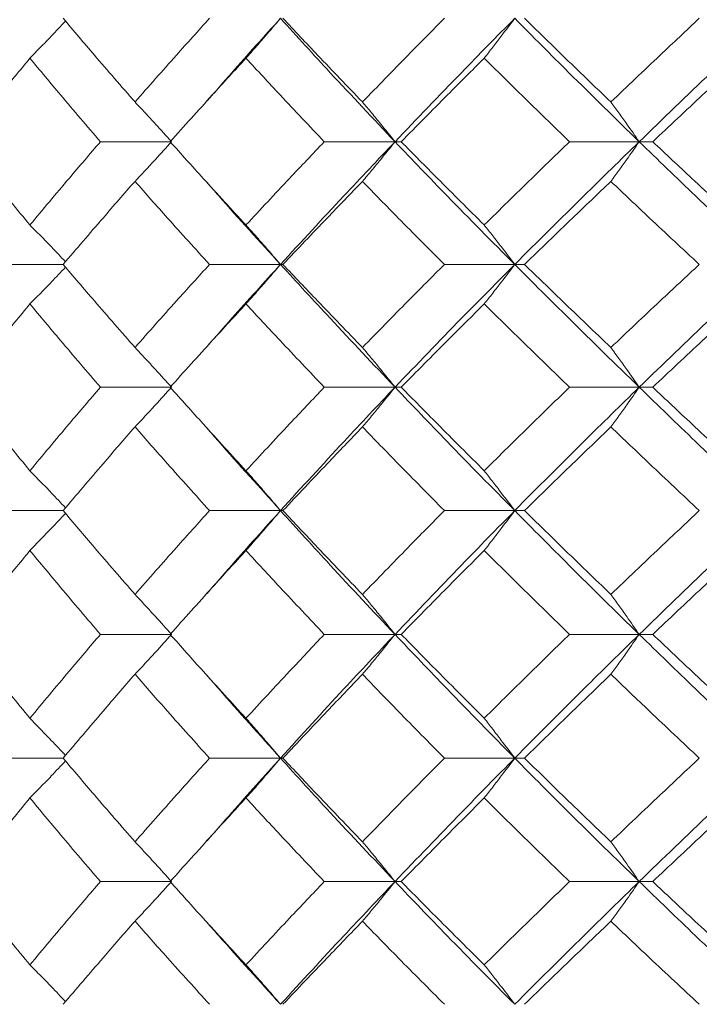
# Model space of a CAD drawing. Header units: inches. Extents: x -4.1 to 22.8, y -8.3 to 17.7.
# Tile 27 of 130: x -2.112 to -1.776, y 1.439 to 1.925. Entities that reach past the tile are written whole.
import ezdxf

# ---------------------------------------------------------------- set-up
doc = ezdxf.new("R2010")
doc.units = ezdxf.units.IN
doc.header["$MEASUREMENT"] = 0

msp = doc.modelspace()

# ---------------------------------------------------------------- linework, layer by layer
at = {"color": 7, "linetype": 'Continuous', "lineweight": 15}
for p, q in [((-2.01997, 1.88501), (-2.01999, 1.88501)), ((-2.03719, 1.86521), (-2.07224, 1.86521)), ((-1.92676, 1.86521), (-1.96169, 1.86521)), ((-1.92676, 1.86521), (-1.92372, 1.86521)), ((-1.80617, 1.86521), (-1.84059, 1.86521)), ((-1.80617, 1.86521), (-1.79949, 1.86521)), ((-2.09066, 1.80459), (-2.12318, 1.80459)), ((-1.98332, 1.80459), (-2.01836, 1.80459)), ((-1.98332, 1.80459), (-1.98211, 1.80459)), ((-1.86766, 1.80459), (-1.90238, 1.80459)), ((-1.86766, 1.80459), (-1.86279, 1.80459)), ((-2.01997, 1.76373), (-2.02, 1.76373)), ((-2.03719, 1.74397), (-2.07224, 1.74397)), ((-1.92676, 1.74397), (-1.96169, 1.74397)), ((-1.92676, 1.74397), (-1.92372, 1.74397)), ((-1.80617, 1.74397), (-1.84059, 1.74397)), ((-1.80617, 1.74397), (-1.79949, 1.74397)), ((-2.09066, 1.68301), (-2.12318, 1.68301)), ((-1.98332, 1.68301), (-2.01836, 1.68301)), ((-1.98332, 1.68301), (-1.98211, 1.68301)), ((-1.86766, 1.68301), (-1.90238, 1.68301)), ((-1.86766, 1.68301), (-1.86279, 1.68301)), ((-2.01997, 1.64178), (-2.02, 1.64178)), ((-2.03719, 1.62189), (-2.07224, 1.62189)), ((-1.92676, 1.62189), (-1.96169, 1.62189)), ((-1.92676, 1.62189), (-1.92372, 1.62189)), ((-1.80617, 1.62189), (-1.84059, 1.62189)), ((-1.80617, 1.62189), (-1.79949, 1.62189)), ((-2.09066, 1.56076), (-2.12318, 1.56076)), ((-1.98332, 1.56076), (-2.01836, 1.56076)), ((-1.98332, 1.56076), (-1.98211, 1.56076)), ((-1.86766, 1.56076), (-1.90238, 1.56076)), ((-1.86766, 1.56076), (-1.86279, 1.56076)), ((-2.01997, 1.51961), (-2.01999, 1.51961)), ((-2.03719, 1.49981), (-2.07224, 1.49981)), ((-1.92676, 1.49981), (-1.96169, 1.49981)), ((-1.92676, 1.49981), (-1.92372, 1.49981)), ((-1.80617, 1.49981), (-1.84059, 1.49981)), ((-1.80617, 1.49981), (-1.79949, 1.49981))]:
    msp.add_line(p, q, dxfattribs=at)
for points, knots in [([(-2.05518, 1.88484), (-2.06189, 1.89255), (-2.07389, 1.90631), (-2.08554, 1.9201), (-2.09066, 1.92616)], [0, 0, 0, 0, 0.55973, 1, 1, 1, 1]), ([(-2.05518, 1.88484), (-2.04839, 1.89255), (-2.03627, 1.90631), (-2.02384, 1.9201), (-2.01836, 1.92616)], [0, 0, 0, 0, 0.5597302, 1, 1, 1, 1]), ([(-2.01956, 1.88536), (-2.01552, 1.89001), (-2.00369, 1.90359), (-1.99141, 1.9172), (-1.98332, 1.92616)], [0, 0, 0, 0, 0.341821, 1, 1, 1, 1]), ([(-2.00038, 1.90648), (-1.99878, 1.90828), (-1.99558, 1.91189), (-1.98989, 1.91844), (-1.98582, 1.92323), (-1.98332, 1.92616)], [0, 0, 0, 0, 0.278869, 0.55774, 1, 1, 1, 1]), ([(-1.92676, 1.86521), (-1.93749, 1.87657), (-1.95667, 1.89687), (-1.97518, 1.91721), (-1.98332, 1.92616)], [0, 0, 0, 0, 0.5595502, 1, 1, 1, 1]), ([(-1.94284, 1.88484), (-1.95025, 1.89255), (-1.96349, 1.90631), (-1.97642, 1.9201), (-1.98211, 1.92616)], [0, 0, 0, 0, 0.55973, 1, 1, 1, 1]), ([(-1.94284, 1.88484), (-1.93536, 1.89255), (-1.92201, 1.90631), (-1.90838, 1.9201), (-1.90238, 1.92616)], [0, 0, 0, 0, 0.55973, 1, 1, 1, 1]), ([(-1.92676, 1.86521), (-1.9159, 1.87657), (-1.89648, 1.89687), (-1.87647, 1.91721), (-1.86766, 1.92616)], [0, 0, 0, 0, 0.55955, 1, 1, 1, 1]), ([(-1.88271, 1.90648), (-1.8813, 1.90828), (-1.87848, 1.91189), (-1.87345, 1.91844), (-1.86986, 1.92323), (-1.86766, 1.92616)], [0, 0, 0, 0, 0.278869, 0.55774, 1, 1, 1, 1]), ([(-1.80617, 1.86521), (-1.8178, 1.87657), (-1.83858, 1.89687), (-1.85877, 1.91721), (-1.86766, 1.92616)], [0, 0, 0, 0, 0.55955, 1, 1, 1, 1]), ([(-1.82016, 1.88484), (-1.82819, 1.89255), (-1.84253, 1.90631), (-1.8566, 1.9201), (-1.86279, 1.92616)], [0, 0, 0, 0, 0.55973, 1, 1, 1, 1]), ([(-1.82016, 1.88484), (-1.81207, 1.89255), (-1.79763, 1.90631), (-1.78295, 1.9201), (-1.77649, 1.92616)], [0, 0, 0, 0, 0.559729, 1, 1, 1, 1]), ([(-1.80617, 1.86521), (-1.79442, 1.87657), (-1.77343, 1.89687), (-1.75194, 1.91721), (-1.74247, 1.92616)], [0, 0, 0, 0, 0.55955, 1, 1, 1, 1]), ([(-2.10708, 1.90648), (-2.10531, 1.90828), (-2.10177, 1.91189), (-2.0959, 1.91798), (-2.09183, 1.92231), (-2.0895, 1.92479)], [0, 0, 0, 0, 0.29954, 0.59908, 1, 1, 1, 1]), ([(-2.14052, 1.86521), (-2.13438, 1.8729), (-2.12339, 1.88665), (-2.11207, 1.90041), (-2.10708, 1.90648)], [0, 0, 0, 0, 0.5596644, 1, 1, 1, 1]), ([(-2.07224, 1.86521), (-2.07884, 1.8729), (-2.09062, 1.88665), (-2.10205, 1.90041), (-2.10708, 1.90648)], [0, 0, 0, 0, 0.559664, 1, 1, 1, 1]), ([(-2.03781, 1.86521), (-2.03091, 1.8729), (-2.01858, 1.88665), (-2.00595, 1.90041), (-2.00038, 1.90648)], [0, 0, 0, 0, 0.5596643, 1, 1, 1, 1]), ([(-1.96169, 1.86521), (-1.96899, 1.8729), (-1.98204, 1.88665), (-1.99477, 1.90041), (-2.00038, 1.90648)], [0, 0, 0, 0, 0.5596646, 1, 1, 1, 1]), ([(-1.92372, 1.86521), (-1.91614, 1.8729), (-1.9026, 1.88665), (-1.88879, 1.90041), (-1.88271, 1.90648)], [0, 0, 0, 0, 0.559664, 1, 1, 1, 1]), ([(-1.84059, 1.86521), (-1.84852, 1.8729), (-1.8627, 1.88665), (-1.87659, 1.90041), (-1.88271, 1.90648)], [0, 0, 0, 0, 0.559664, 1, 1, 1, 1]), ([(-1.79949, 1.86521), (-1.79132, 1.8729), (-1.77672, 1.88665), (-1.76188, 1.90041), (-1.75535, 1.90648)], [0, 0, 0, 0, 0.559664, 1, 1, 1, 1]), ([(-2.05518, 1.88484), (-2.05349, 1.88304), (-2.05012, 1.87943), (-2.04411, 1.8729), (-2.03982, 1.86813), (-2.03719, 1.86521)], [0, 0, 0, 0, 0.279166, 0.558336, 1, 1, 1, 1]), ([(-1.94284, 1.88484), (-1.94133, 1.88304), (-1.93832, 1.87943), (-1.93295, 1.8729), (-1.92911, 1.86813), (-1.92676, 1.86521)], [0, 0, 0, 0, 0.279167, 0.558337, 1, 1, 1, 1]), ([(-1.82016, 1.88484), (-1.81885, 1.88304), (-1.81622, 1.87943), (-1.81155, 1.8729), (-1.80821, 1.86813), (-1.80617, 1.86521)], [0, 0, 0, 0, 0.279166, 0.558334, 1, 1, 1, 1]), ([(-2.10708, 1.82409), (-2.11342, 1.83175), (-2.12474, 1.84545), (-2.1357, 1.85916), (-2.14052, 1.86521)], [0, 0, 0, 0, 0.5595274, 1, 1, 1, 1]), ([(-2.10708, 1.82409), (-2.10067, 1.83175), (-2.08921, 1.84545), (-2.07743, 1.85916), (-2.07224, 1.86521)], [0, 0, 0, 0, 0.559527, 1, 1, 1, 1]), ([(-2.05518, 1.84561), (-2.05349, 1.84741), (-2.05011, 1.85101), (-2.0441, 1.85752), (-2.03981, 1.86229), (-2.03719, 1.86521)], [0, 0, 0, 0, 0.279355, 0.558712, 1, 1, 1, 1]), ([(-2.00038, 1.82409), (-2.00745, 1.83175), (-2.02009, 1.84545), (-2.03239, 1.85916), (-2.03781, 1.86521)], [0, 0, 0, 0, 0.559528, 1, 1, 1, 1]), ([(-2.00038, 1.82409), (-1.99324, 1.83175), (-1.98049, 1.84545), (-1.96744, 1.85916), (-1.96169, 1.86521)], [0, 0, 0, 0, 0.5595273, 1, 1, 1, 1]), ([(-1.98332, 1.80459), (-1.97295, 1.81587), (-1.95439, 1.83605), (-1.93521, 1.85629), (-1.92676, 1.86521)], [0, 0, 0, 0, 0.559248, 1, 1, 1, 1]), ([(-1.94284, 1.84561), (-1.94133, 1.84741), (-1.93831, 1.85101), (-1.93294, 1.85752), (-1.92911, 1.86229), (-1.92676, 1.86521)], [0, 0, 0, 0, 0.279355, 0.558712, 1, 1, 1, 1]), ([(-1.86766, 1.80459), (-1.87885, 1.81587), (-1.89887, 1.83605), (-1.91823, 1.85629), (-1.92676, 1.86521)], [0, 0, 0, 0, 0.559248, 1, 1, 1, 1]), ([(-1.88271, 1.82409), (-1.89044, 1.83175), (-1.90425, 1.84545), (-1.91777, 1.85916), (-1.92372, 1.86521)], [0, 0, 0, 0, 0.5595274, 1, 1, 1, 1]), ([(-1.88271, 1.82409), (-1.87492, 1.83175), (-1.861, 1.84545), (-1.84683, 1.85916), (-1.84059, 1.86521)], [0, 0, 0, 0, 0.559527, 1, 1, 1, 1]), ([(-1.86766, 1.80459), (-1.85634, 1.81587), (-1.8361, 1.83605), (-1.81532, 1.85629), (-1.80617, 1.86521)], [0, 0, 0, 0, 0.559248, 1, 1, 1, 1]), ([(-1.82016, 1.84561), (-1.81884, 1.84741), (-1.81622, 1.85101), (-1.81155, 1.85752), (-1.80821, 1.86229), (-1.80617, 1.86521)], [0, 0, 0, 0, 0.279355, 0.558711, 1, 1, 1, 1]), ([(-1.74247, 1.80459), (-1.7545, 1.81587), (-1.77601, 1.83605), (-1.79694, 1.85629), (-1.80617, 1.86521)], [0, 0, 0, 0, 0.559248, 1, 1, 1, 1]), ([(-1.75535, 1.82409), (-1.76366, 1.83175), (-1.7785, 1.84545), (-1.79307, 1.85916), (-1.79949, 1.86521)], [0, 0, 0, 0, 0.559528, 1, 1, 1, 1]), ([(-2.09066, 1.80459), (-2.08413, 1.81223), (-2.07246, 1.82589), (-2.06046, 1.83958), (-2.05518, 1.84561)], [0, 0, 0, 0, 0.5594611, 1, 1, 1, 1]), ([(-2.01836, 1.80459), (-2.02532, 1.81223), (-2.03776, 1.82589), (-2.04985, 1.83958), (-2.05518, 1.84561)], [0, 0, 0, 0, 0.559461, 1, 1, 1, 1]), ([(-1.98332, 1.80459), (-1.9936, 1.81587), (-2.00588, 1.82935), (-2.01768, 1.84288), (-2.0196, 1.84509)], [0, 0, 0, 0, 0.83655, 1, 1, 1, 1]), ([(-1.98211, 1.80459), (-1.97487, 1.81223), (-1.96191, 1.82589), (-1.94867, 1.83958), (-1.94284, 1.84561)], [0, 0, 0, 0, 0.559461, 1, 1, 1, 1]), ([(-1.90238, 1.80459), (-1.91001, 1.81223), (-1.92364, 1.82589), (-1.93697, 1.83958), (-1.94284, 1.84561)], [0, 0, 0, 0, 0.559462, 1, 1, 1, 1]), ([(-1.86279, 1.80459), (-1.85491, 1.81223), (-1.84081, 1.82589), (-1.82647, 1.83958), (-1.82016, 1.84561)], [0, 0, 0, 0, 0.5594616, 1, 1, 1, 1]), ([(-1.77649, 1.80459), (-1.78471, 1.81223), (-1.79939, 1.82589), (-1.81381, 1.83958), (-1.82016, 1.84561)], [0, 0, 0, 0, 0.559462, 1, 1, 1, 1]), ([(-2.10708, 1.82409), (-2.1053, 1.8223), (-2.10176, 1.8187), (-2.09589, 1.81266), (-2.09182, 1.80838), (-2.0895, 1.80594)], [0, 0, 0, 0, 0.300574, 0.601148, 1, 1, 1, 1]), ([(-2.00038, 1.82409), (-1.99878, 1.8223), (-1.99557, 1.8187), (-1.98988, 1.81222), (-1.98581, 1.80748), (-1.98332, 1.80459)], [0, 0, 0, 0, 0.279853, 0.559705, 1, 1, 1, 1]), ([(-1.88271, 1.82409), (-1.88129, 1.8223), (-1.87846, 1.8187), (-1.87344, 1.81222), (-1.86985, 1.80748), (-1.86766, 1.80459)], [0, 0, 0, 0, 0.279854, 0.559706, 1, 1, 1, 1]), ([(-2.05518, 1.76356), (-2.06189, 1.77124), (-2.07388, 1.78493), (-2.08554, 1.79858), (-2.09066, 1.80459)], [0, 0, 0, 0, 0.560541, 1, 1, 1, 1]), ([(-2.05518, 1.76356), (-2.04839, 1.77124), (-2.03628, 1.78493), (-2.02383, 1.79858), (-2.01836, 1.80459)], [0, 0, 0, 0, 0.560541, 1, 1, 1, 1]), ([(-2.01956, 1.76406), (-2.0155, 1.76871), (-2.0037, 1.78224), (-1.9914, 1.79573), (-1.98332, 1.80459)], [0, 0, 0, 0, 0.343189, 1, 1, 1, 1]), ([(-2.00038, 1.78508), (-1.99878, 1.78688), (-1.99557, 1.79047), (-1.98988, 1.79696), (-1.98581, 1.80169), (-1.98332, 1.80459)], [0, 0, 0, 0, 0.279852, 0.559705, 1, 1, 1, 1]), ([(-1.92676, 1.74397), (-1.9375, 1.75531), (-1.95665, 1.77555), (-1.97518, 1.79573), (-1.98332, 1.80459)], [0, 0, 0, 0, 0.5607593, 1, 1, 1, 1]), ([(-1.94284, 1.76356), (-1.95025, 1.77124), (-1.96348, 1.78493), (-1.97643, 1.79858), (-1.98211, 1.80459)], [0, 0, 0, 0, 0.560542, 1, 1, 1, 1]), ([(-1.94284, 1.76356), (-1.93536, 1.77124), (-1.92202, 1.78493), (-1.90837, 1.79858), (-1.90238, 1.80459)], [0, 0, 0, 0, 0.560541, 1, 1, 1, 1]), ([(-1.92676, 1.74397), (-1.91589, 1.75531), (-1.8965, 1.77555), (-1.87646, 1.79573), (-1.86766, 1.80459)], [0, 0, 0, 0, 0.560759, 1, 1, 1, 1]), ([(-1.88271, 1.78508), (-1.88129, 1.78688), (-1.87846, 1.79047), (-1.87344, 1.79696), (-1.86985, 1.80169), (-1.86766, 1.80459)], [0, 0, 0, 0, 0.2798534, 0.5597053, 1, 1, 1, 1]), ([(-1.80617, 1.74397), (-1.81781, 1.75531), (-1.83856, 1.77555), (-1.85878, 1.79573), (-1.86766, 1.80459)], [0, 0, 0, 0, 0.560759, 1, 1, 1, 1]), ([(-1.82016, 1.76356), (-1.82819, 1.77124), (-1.84252, 1.78493), (-1.8566, 1.79858), (-1.86279, 1.80459)], [0, 0, 0, 0, 0.560541, 1, 1, 1, 1]), ([(-1.82016, 1.76356), (-1.81207, 1.77124), (-1.79765, 1.78493), (-1.78295, 1.79858), (-1.77649, 1.80459)], [0, 0, 0, 0, 0.5605418, 1, 1, 1, 1]), ([(-1.80617, 1.74397), (-1.79442, 1.75531), (-1.77346, 1.77555), (-1.75193, 1.79573), (-1.74247, 1.80459)], [0, 0, 0, 0, 0.560759, 1, 1, 1, 1]), ([(-2.10708, 1.78508), (-2.1053, 1.78688), (-2.10176, 1.79047), (-2.09589, 1.79651), (-2.09182, 1.80079), (-2.0895, 1.80323)], [0, 0, 0, 0, 0.300596, 0.601191, 1, 1, 1, 1]), ([(-2.14052, 1.74397), (-2.13437, 1.75165), (-2.1234, 1.76537), (-2.11206, 1.77906), (-2.10708, 1.78508)], [0, 0, 0, 0, 0.5604764, 1, 1, 1, 1]), ([(-2.07224, 1.74397), (-2.07884, 1.75165), (-2.09061, 1.76537), (-2.10205, 1.77906), (-2.10708, 1.78508)], [0, 0, 0, 0, 0.560476, 1, 1, 1, 1]), ([(-2.03781, 1.74397), (-2.03091, 1.75165), (-2.01859, 1.76537), (-2.00594, 1.77906), (-2.00038, 1.78508)], [0, 0, 0, 0, 0.560476, 1, 1, 1, 1]), ([(-1.96169, 1.74397), (-1.969, 1.75165), (-1.98203, 1.76537), (-1.99478, 1.77906), (-2.00038, 1.78508)], [0, 0, 0, 0, 0.560476, 1, 1, 1, 1]), ([(-1.92372, 1.74397), (-1.91614, 1.75165), (-1.90261, 1.76537), (-1.88879, 1.77906), (-1.88271, 1.78508)], [0, 0, 0, 0, 0.560476, 1, 1, 1, 1]), ([(-1.84059, 1.74397), (-1.84852, 1.75165), (-1.86269, 1.76537), (-1.8766, 1.77906), (-1.88271, 1.78508)], [0, 0, 0, 0, 0.560476, 1, 1, 1, 1]), ([(-1.79949, 1.74397), (-1.79132, 1.75165), (-1.77673, 1.76537), (-1.76188, 1.77906), (-1.75535, 1.78508)], [0, 0, 0, 0, 0.560476, 1, 1, 1, 1]), ([(-2.05518, 1.76356), (-2.05349, 1.76176), (-2.05011, 1.75816), (-2.0441, 1.75165), (-2.03981, 1.74688), (-2.03719, 1.74397)], [0, 0, 0, 0, 0.279355, 0.558712, 1, 1, 1, 1]), ([(-1.94284, 1.76356), (-1.94133, 1.76176), (-1.93831, 1.75816), (-1.93294, 1.75165), (-1.92911, 1.74688), (-1.92676, 1.74397)], [0, 0, 0, 0, 0.279355, 0.558712, 1, 1, 1, 1]), ([(-1.82016, 1.76356), (-1.81884, 1.76176), (-1.81622, 1.75816), (-1.81155, 1.75165), (-1.80821, 1.74688), (-1.80617, 1.74397)], [0, 0, 0, 0, 0.279355, 0.558711, 1, 1, 1, 1]), ([(-2.10708, 1.7027), (-2.11342, 1.71041), (-2.12473, 1.72418), (-2.1357, 1.73792), (-2.14052, 1.74397)], [0, 0, 0, 0, 0.560339, 1, 1, 1, 1]), ([(-2.10708, 1.7027), (-2.10067, 1.71041), (-2.08922, 1.72418), (-2.07743, 1.73792), (-2.07224, 1.74397)], [0, 0, 0, 0, 0.560339, 1, 1, 1, 1]), ([(-2.05518, 1.72433), (-2.05349, 1.72614), (-2.05012, 1.72974), (-2.04411, 1.73627), (-2.03982, 1.74104), (-2.03719, 1.74397)], [0, 0, 0, 0, 0.279166, 0.558336, 1, 1, 1, 1]), ([(-2.00038, 1.7027), (-2.00746, 1.71041), (-2.02008, 1.72418), (-2.0324, 1.73792), (-2.03781, 1.74397)], [0, 0, 0, 0, 0.560339, 1, 1, 1, 1]), ([(-2.00038, 1.7027), (-1.99324, 1.71041), (-1.9805, 1.72418), (-1.96743, 1.73792), (-1.96169, 1.74397)], [0, 0, 0, 0, 0.560338, 1, 1, 1, 1]), ([(-1.98332, 1.68301), (-1.97294, 1.69441), (-1.95441, 1.71474), (-1.9352, 1.73504), (-1.92676, 1.74397)], [0, 0, 0, 0, 0.560458, 1, 1, 1, 1]), ([(-1.94284, 1.72433), (-1.94133, 1.72614), (-1.93832, 1.72974), (-1.93295, 1.73627), (-1.92911, 1.74104), (-1.92676, 1.74397)], [0, 0, 0, 0, 0.279167, 0.558337, 1, 1, 1, 1]), ([(-1.86766, 1.68301), (-1.87886, 1.69441), (-1.89884, 1.71474), (-1.91824, 1.73504), (-1.92676, 1.74397)], [0, 0, 0, 0, 0.560458, 1, 1, 1, 1]), ([(-1.88271, 1.7027), (-1.89044, 1.71041), (-1.90424, 1.72418), (-1.91777, 1.73792), (-1.92372, 1.74397)], [0, 0, 0, 0, 0.560339, 1, 1, 1, 1]), ([(-1.88271, 1.7027), (-1.87492, 1.71041), (-1.86101, 1.72418), (-1.84682, 1.73792), (-1.84059, 1.74397)], [0, 0, 0, 0, 0.560339, 1, 1, 1, 1]), ([(-1.86766, 1.68301), (-1.85633, 1.69441), (-1.83612, 1.71474), (-1.81531, 1.73504), (-1.80617, 1.74397)], [0, 0, 0, 0, 0.560458, 1, 1, 1, 1]), ([(-1.82016, 1.72433), (-1.81885, 1.72614), (-1.81622, 1.72974), (-1.81155, 1.73627), (-1.80821, 1.74104), (-1.80617, 1.74397)], [0, 0, 0, 0, 0.279166, 0.558334, 1, 1, 1, 1]), ([(-1.74247, 1.68301), (-1.75451, 1.69441), (-1.77598, 1.71474), (-1.79695, 1.73504), (-1.80617, 1.74397)], [0, 0, 0, 0, 0.5604576, 1, 1, 1, 1]), ([(-1.75535, 1.7027), (-1.76366, 1.71041), (-1.77848, 1.72418), (-1.79308, 1.73792), (-1.79949, 1.74397)], [0, 0, 0, 0, 0.560339, 1, 1, 1, 1]), ([(-2.09066, 1.68301), (-2.08413, 1.69073), (-2.07247, 1.70451), (-2.06046, 1.71828), (-2.05518, 1.72433)], [0, 0, 0, 0, 0.560274, 1, 1, 1, 1]), ([(-2.01836, 1.68301), (-2.02532, 1.69073), (-2.03775, 1.70451), (-2.04985, 1.71828), (-2.05518, 1.72433)], [0, 0, 0, 0, 0.5602737, 1, 1, 1, 1]), ([(-1.98332, 1.68301), (-1.9936, 1.69441), (-2.00587, 1.70802), (-2.01769, 1.7216), (-2.0196, 1.7238)], [0, 0, 0, 0, 0.837856, 1, 1, 1, 1]), ([(-1.98211, 1.68301), (-1.97486, 1.69073), (-1.96192, 1.70451), (-1.94867, 1.71828), (-1.94284, 1.72433)], [0, 0, 0, 0, 0.5602729, 1, 1, 1, 1]), ([(-1.90238, 1.68301), (-1.91001, 1.69073), (-1.92363, 1.70451), (-1.93697, 1.71828), (-1.94284, 1.72433)], [0, 0, 0, 0, 0.560273, 1, 1, 1, 1]), ([(-1.86279, 1.68301), (-1.8549, 1.69073), (-1.84082, 1.70451), (-1.82647, 1.71828), (-1.82016, 1.72433)], [0, 0, 0, 0, 0.560273, 1, 1, 1, 1]), ([(-1.77649, 1.68301), (-1.78471, 1.69073), (-1.79938, 1.70451), (-1.81381, 1.71828), (-1.82016, 1.72433)], [0, 0, 0, 0, 0.560273, 1, 1, 1, 1]), ([(-2.10708, 1.7027), (-2.10531, 1.70089), (-2.10177, 1.69728), (-2.0959, 1.69119), (-2.09183, 1.68686), (-2.0895, 1.68438)], [0, 0, 0, 0, 0.299514, 0.599026, 1, 1, 1, 1]), ([(-2.00038, 1.7027), (-1.99878, 1.70089), (-1.99558, 1.69728), (-1.98989, 1.69074), (-1.98582, 1.68595), (-1.98332, 1.68301)], [0, 0, 0, 0, 0.2788686, 0.5577386, 1, 1, 1, 1]), ([(-1.88271, 1.7027), (-1.8813, 1.70089), (-1.87848, 1.69728), (-1.87345, 1.69074), (-1.86986, 1.68595), (-1.86766, 1.68301)], [0, 0, 0, 0, 0.278869, 0.557738, 1, 1, 1, 1]), ([(-2.05518, 1.64161), (-2.06189, 1.64934), (-2.07388, 1.66315), (-2.08554, 1.67694), (-2.09066, 1.68301)], [0, 0, 0, 0, 0.5601367, 1, 1, 1, 1]), ([(-2.05518, 1.64161), (-2.04839, 1.64934), (-2.03628, 1.66315), (-2.02384, 1.67694), (-2.01836, 1.68301)], [0, 0, 0, 0, 0.560137, 1, 1, 1, 1]), ([(-2.01956, 1.64212), (-2.01551, 1.64679), (-2.00369, 1.66043), (-1.9914, 1.67405), (-1.98332, 1.68301)], [0, 0, 0, 0, 0.3425157, 1, 1, 1, 1]), ([(-2.00038, 1.66331), (-1.99878, 1.66511), (-1.99559, 1.66873), (-1.98989, 1.67528), (-1.98582, 1.68007), (-1.98332, 1.68301)], [0, 0, 0, 0, 0.278776, 0.557551, 1, 1, 1, 1]), ([(-1.92676, 1.62189), (-1.9375, 1.6333), (-1.95666, 1.65368), (-1.97518, 1.67405), (-1.98332, 1.68301)], [0, 0, 0, 0, 0.560155, 1, 1, 1, 1]), ([(-1.94284, 1.64161), (-1.95025, 1.64934), (-1.96349, 1.66315), (-1.97642, 1.67694), (-1.98211, 1.68301)], [0, 0, 0, 0, 0.560136, 1, 1, 1, 1]), ([(-1.94284, 1.64161), (-1.93536, 1.64934), (-1.92202, 1.66315), (-1.90838, 1.67694), (-1.90238, 1.68301)], [0, 0, 0, 0, 0.560137, 1, 1, 1, 1]), ([(-1.92676, 1.62189), (-1.91589, 1.6333), (-1.89649, 1.65368), (-1.87646, 1.67405), (-1.86766, 1.68301)], [0, 0, 0, 0, 0.560155, 1, 1, 1, 1]), ([(-1.88271, 1.66331), (-1.8813, 1.66511), (-1.87848, 1.66873), (-1.87345, 1.67528), (-1.86986, 1.68007), (-1.86766, 1.68301)], [0, 0, 0, 0, 0.278775, 0.557551, 1, 1, 1, 1]), ([(-1.80617, 1.62189), (-1.8178, 1.6333), (-1.83857, 1.65368), (-1.85877, 1.67405), (-1.86766, 1.68301)], [0, 0, 0, 0, 0.560155, 1, 1, 1, 1]), ([(-1.82016, 1.64161), (-1.82819, 1.64934), (-1.84252, 1.66315), (-1.8566, 1.67694), (-1.86279, 1.68301)], [0, 0, 0, 0, 0.560137, 1, 1, 1, 1]), ([(-1.82016, 1.64161), (-1.81207, 1.64934), (-1.79764, 1.66315), (-1.78295, 1.67694), (-1.77649, 1.68301)], [0, 0, 0, 0, 0.5601362, 1, 1, 1, 1]), ([(-1.80617, 1.62189), (-1.79442, 1.6333), (-1.77345, 1.65368), (-1.75193, 1.67405), (-1.74247, 1.68301)], [0, 0, 0, 0, 0.560155, 1, 1, 1, 1]), ([(-2.10708, 1.66331), (-2.10531, 1.66511), (-2.10178, 1.66873), (-2.09591, 1.67482), (-2.09183, 1.67916), (-2.0895, 1.68164)], [0, 0, 0, 0, 0.299438, 0.598877, 1, 1, 1, 1]), ([(-2.14052, 1.62189), (-2.13437, 1.62962), (-2.1234, 1.64343), (-2.11206, 1.65723), (-2.10708, 1.66331)], [0, 0, 0, 0, 0.560071, 1, 1, 1, 1]), ([(-2.07224, 1.62189), (-2.07884, 1.62962), (-2.09061, 1.64343), (-2.10205, 1.65723), (-2.10708, 1.66331)], [0, 0, 0, 0, 0.560071, 1, 1, 1, 1]), ([(-2.03781, 1.62189), (-2.03091, 1.62962), (-2.01859, 1.64343), (-2.00594, 1.65723), (-2.00038, 1.66331)], [0, 0, 0, 0, 0.560071, 1, 1, 1, 1]), ([(-1.96169, 1.62189), (-1.96899, 1.62962), (-1.98204, 1.64343), (-1.99478, 1.65723), (-2.00038, 1.66331)], [0, 0, 0, 0, 0.560071, 1, 1, 1, 1]), ([(-1.92372, 1.62189), (-1.91614, 1.62962), (-1.90261, 1.64343), (-1.88879, 1.65723), (-1.88271, 1.66331)], [0, 0, 0, 0, 0.560071, 1, 1, 1, 1]), ([(-1.84059, 1.62189), (-1.84852, 1.62962), (-1.86269, 1.64343), (-1.87659, 1.65723), (-1.88271, 1.66331)], [0, 0, 0, 0, 0.560071, 1, 1, 1, 1]), ([(-1.79949, 1.62189), (-1.79132, 1.62962), (-1.77672, 1.64343), (-1.76188, 1.65723), (-1.75535, 1.66331)], [0, 0, 0, 0, 0.56007, 1, 1, 1, 1]), ([(-2.05518, 1.64161), (-2.05349, 1.6398), (-2.05012, 1.63618), (-2.04412, 1.62963), (-2.03982, 1.62483), (-2.03719, 1.62189)], [0, 0, 0, 0, 0.278675, 0.557351, 1, 1, 1, 1]), ([(-1.94284, 1.64161), (-1.94133, 1.6398), (-1.93832, 1.63618), (-1.93295, 1.62963), (-1.92912, 1.62483), (-1.92676, 1.62189)], [0, 0, 0, 0, 0.278677, 0.557352, 1, 1, 1, 1]), ([(-1.82016, 1.64161), (-1.81885, 1.6398), (-1.81623, 1.63618), (-1.81156, 1.62963), (-1.80822, 1.62483), (-1.80617, 1.62189)], [0, 0, 0, 0, 0.278675, 0.557351, 1, 1, 1, 1]), ([(-2.10708, 1.58047), (-2.11342, 1.5882), (-2.12474, 1.602), (-2.1357, 1.61581), (-2.14052, 1.62189)], [0, 0, 0, 0, 0.559934, 1, 1, 1, 1]), ([(-2.10708, 1.58047), (-2.10067, 1.5882), (-2.08922, 1.602), (-2.07743, 1.61581), (-2.07224, 1.62189)], [0, 0, 0, 0, 0.559934, 1, 1, 1, 1]), ([(-2.05518, 1.60216), (-2.05349, 1.60397), (-2.05012, 1.60759), (-2.04412, 1.61414), (-2.03982, 1.61894), (-2.03719, 1.62189)], [0, 0, 0, 0, 0.278675, 0.557353, 1, 1, 1, 1]), ([(-2.00038, 1.58047), (-2.00745, 1.5882), (-2.02009, 1.602), (-2.0324, 1.61581), (-2.03781, 1.62189)], [0, 0, 0, 0, 0.559933, 1, 1, 1, 1]), ([(-2.00038, 1.58047), (-1.99324, 1.5882), (-1.98049, 1.602), (-1.96743, 1.61581), (-1.96169, 1.62189)], [0, 0, 0, 0, 0.559933, 1, 1, 1, 1]), ([(-1.98332, 1.56076), (-1.97294, 1.57217), (-1.9544, 1.59254), (-1.93521, 1.61292), (-1.92676, 1.62189)], [0, 0, 0, 0, 0.559853, 1, 1, 1, 1]), ([(-1.94284, 1.60216), (-1.94133, 1.60397), (-1.93832, 1.60759), (-1.93295, 1.61414), (-1.92912, 1.61894), (-1.92676, 1.62189)], [0, 0, 0, 0, 0.278677, 0.557354, 1, 1, 1, 1]), ([(-1.86766, 1.56076), (-1.87885, 1.57217), (-1.89886, 1.59254), (-1.91823, 1.61292), (-1.92676, 1.62189)], [0, 0, 0, 0, 0.559853, 1, 1, 1, 1]), ([(-1.88271, 1.58047), (-1.89044, 1.5882), (-1.90425, 1.602), (-1.91777, 1.61581), (-1.92372, 1.62189)], [0, 0, 0, 0, 0.559934, 1, 1, 1, 1]), ([(-1.88271, 1.58047), (-1.87492, 1.5882), (-1.86101, 1.602), (-1.84683, 1.61581), (-1.84059, 1.62189)], [0, 0, 0, 0, 0.559933, 1, 1, 1, 1]), ([(-1.86766, 1.56076), (-1.85633, 1.57217), (-1.83611, 1.59254), (-1.81532, 1.61292), (-1.80617, 1.62189)], [0, 0, 0, 0, 0.559853, 1, 1, 1, 1]), ([(-1.82016, 1.60216), (-1.81885, 1.60397), (-1.81623, 1.60759), (-1.81156, 1.61414), (-1.80822, 1.61894), (-1.80617, 1.62189)], [0, 0, 0, 0, 0.278675, 0.557352, 1, 1, 1, 1]), ([(-1.74247, 1.56076), (-1.7545, 1.57217), (-1.776, 1.59254), (-1.79695, 1.61292), (-1.80617, 1.62189)], [0, 0, 0, 0, 0.559853, 1, 1, 1, 1]), ([(-1.75535, 1.58047), (-1.76366, 1.5882), (-1.77849, 1.602), (-1.79307, 1.61581), (-1.79949, 1.62189)], [0, 0, 0, 0, 0.559933, 1, 1, 1, 1]), ([(-2.09066, 1.56076), (-2.08413, 1.56849), (-2.07246, 1.58228), (-2.06046, 1.59609), (-2.05518, 1.60216)], [0, 0, 0, 0, 0.559868, 1, 1, 1, 1]), ([(-2.01836, 1.56076), (-2.02532, 1.56849), (-2.03775, 1.58228), (-2.04985, 1.59609), (-2.05518, 1.60216)], [0, 0, 0, 0, 0.559868, 1, 1, 1, 1]), ([(-1.98332, 1.56076), (-1.9936, 1.57217), (-2.00588, 1.58579), (-2.01768, 1.59941), (-2.0196, 1.60163)], [0, 0, 0, 0, 0.837185, 1, 1, 1, 1]), ([(-1.98211, 1.56076), (-1.97486, 1.56849), (-1.96192, 1.58228), (-1.94867, 1.59609), (-1.94284, 1.60216)], [0, 0, 0, 0, 0.559867, 1, 1, 1, 1]), ([(-1.90238, 1.56076), (-1.91001, 1.56849), (-1.92364, 1.58228), (-1.93697, 1.59609), (-1.94284, 1.60216)], [0, 0, 0, 0, 0.5598681, 1, 1, 1, 1]), ([(-1.86279, 1.56076), (-1.8549, 1.56849), (-1.84082, 1.58228), (-1.82647, 1.59609), (-1.82016, 1.60216)], [0, 0, 0, 0, 0.559867, 1, 1, 1, 1]), ([(-1.77649, 1.56076), (-1.78471, 1.56849), (-1.79939, 1.58228), (-1.81381, 1.59609), (-1.82016, 1.60216)], [0, 0, 0, 0, 0.5598676, 1, 1, 1, 1]), ([(-2.10708, 1.58047), (-2.10531, 1.57866), (-2.10178, 1.57504), (-2.09591, 1.56895), (-2.09183, 1.56461), (-2.0895, 1.56213)], [0, 0, 0, 0, 0.299414, 0.598832, 1, 1, 1, 1]), ([(-2.00038, 1.58047), (-1.99878, 1.57866), (-1.99559, 1.57505), (-1.98989, 1.56849), (-1.98582, 1.5637), (-1.98332, 1.56076)], [0, 0, 0, 0, 0.2787742, 0.5575507, 1, 1, 1, 1]), ([(-1.88271, 1.58047), (-1.8813, 1.57866), (-1.87848, 1.57505), (-1.87345, 1.56849), (-1.86986, 1.5637), (-1.86766, 1.56076)], [0, 0, 0, 0, 0.278774, 0.557551, 1, 1, 1, 1]), ([(-2.10708, 1.54108), (-2.10531, 1.54288), (-2.10177, 1.54649), (-2.0959, 1.55258), (-2.09183, 1.55691), (-2.0895, 1.55939)], [0, 0, 0, 0, 0.299542, 0.59908, 1, 1, 1, 1]), ([(-2.05518, 1.51944), (-2.06189, 1.52715), (-2.07389, 1.54091), (-2.08554, 1.5547), (-2.09066, 1.56076)], [0, 0, 0, 0, 0.55973, 1, 1, 1, 1]), ([(-2.05518, 1.51944), (-2.04839, 1.52715), (-2.03627, 1.54091), (-2.02384, 1.5547), (-2.01836, 1.56076)], [0, 0, 0, 0, 0.5597302, 1, 1, 1, 1]), ([(-2.01956, 1.51996), (-2.01552, 1.52461), (-2.00369, 1.53819), (-1.99141, 1.5518), (-1.98332, 1.56076)], [0, 0, 0, 0, 0.341821, 1, 1, 1, 1]), ([(-2.00038, 1.54108), (-1.99878, 1.54288), (-1.99558, 1.54649), (-1.98989, 1.55304), (-1.98582, 1.55783), (-1.98332, 1.56076)], [0, 0, 0, 0, 0.27887, 0.55774, 1, 1, 1, 1]), ([(-1.92676, 1.49981), (-1.93749, 1.51117), (-1.95667, 1.53147), (-1.97518, 1.55181), (-1.98332, 1.56076)], [0, 0, 0, 0, 0.5595502, 1, 1, 1, 1]), ([(-1.94284, 1.51944), (-1.95025, 1.52715), (-1.96349, 1.54091), (-1.97642, 1.5547), (-1.98211, 1.56076)], [0, 0, 0, 0, 0.55973, 1, 1, 1, 1]), ([(-1.94284, 1.51944), (-1.93536, 1.52715), (-1.92201, 1.54091), (-1.90838, 1.5547), (-1.90238, 1.56076)], [0, 0, 0, 0, 0.55973, 1, 1, 1, 1]), ([(-1.92676, 1.49981), (-1.9159, 1.51117), (-1.89648, 1.53147), (-1.87647, 1.55181), (-1.86766, 1.56076)], [0, 0, 0, 0, 0.55955, 1, 1, 1, 1]), ([(-1.88271, 1.54108), (-1.8813, 1.54288), (-1.87848, 1.54649), (-1.87345, 1.55304), (-1.86986, 1.55783), (-1.86766, 1.56076)], [0, 0, 0, 0, 0.27887, 0.55774, 1, 1, 1, 1]), ([(-1.80617, 1.49981), (-1.8178, 1.51117), (-1.83858, 1.53147), (-1.85877, 1.55181), (-1.86766, 1.56076)], [0, 0, 0, 0, 0.55955, 1, 1, 1, 1]), ([(-1.82016, 1.51944), (-1.82819, 1.52715), (-1.84253, 1.54091), (-1.8566, 1.5547), (-1.86279, 1.56076)], [0, 0, 0, 0, 0.55973, 1, 1, 1, 1]), ([(-1.82016, 1.51944), (-1.81207, 1.52715), (-1.79763, 1.54091), (-1.78295, 1.5547), (-1.77649, 1.56076)], [0, 0, 0, 0, 0.559729, 1, 1, 1, 1]), ([(-1.80617, 1.49981), (-1.79442, 1.51117), (-1.77343, 1.53147), (-1.75194, 1.55181), (-1.74247, 1.56076)], [0, 0, 0, 0, 0.55955, 1, 1, 1, 1]), ([(-2.14052, 1.49981), (-2.13438, 1.5075), (-2.12339, 1.52125), (-2.11207, 1.53501), (-2.10708, 1.54108)], [0, 0, 0, 0, 0.5596651, 1, 1, 1, 1]), ([(-2.07224, 1.49981), (-2.07884, 1.5075), (-2.09062, 1.52125), (-2.10205, 1.53501), (-2.10708, 1.54108)], [0, 0, 0, 0, 0.559665, 1, 1, 1, 1]), ([(-2.03781, 1.49981), (-2.03091, 1.5075), (-2.01858, 1.52125), (-2.00595, 1.53501), (-2.00038, 1.54108)], [0, 0, 0, 0, 0.559665, 1, 1, 1, 1]), ([(-1.96169, 1.49981), (-1.96899, 1.5075), (-1.98204, 1.52125), (-1.99477, 1.53501), (-2.00038, 1.54108)], [0, 0, 0, 0, 0.5596653, 1, 1, 1, 1]), ([(-1.92372, 1.49981), (-1.91614, 1.5075), (-1.9026, 1.52125), (-1.88879, 1.53501), (-1.88271, 1.54108)], [0, 0, 0, 0, 0.559665, 1, 1, 1, 1]), ([(-1.84059, 1.49981), (-1.84852, 1.5075), (-1.8627, 1.52125), (-1.87659, 1.53501), (-1.88271, 1.54108)], [0, 0, 0, 0, 0.559665, 1, 1, 1, 1]), ([(-1.79949, 1.49981), (-1.79132, 1.5075), (-1.77672, 1.52125), (-1.76188, 1.53501), (-1.75535, 1.54108)], [0, 0, 0, 0, 0.559665, 1, 1, 1, 1]), ([(-2.05518, 1.51944), (-2.05349, 1.51764), (-2.05012, 1.51403), (-2.04411, 1.5075), (-2.03982, 1.50273), (-2.03719, 1.49981)], [0, 0, 0, 0, 0.279168, 0.558335, 1, 1, 1, 1]), ([(-1.94284, 1.51944), (-1.94133, 1.51764), (-1.93832, 1.51403), (-1.93295, 1.5075), (-1.92911, 1.50273), (-1.92676, 1.49981)], [0, 0, 0, 0, 0.279168, 0.558335, 1, 1, 1, 1]), ([(-1.82016, 1.51944), (-1.81885, 1.51764), (-1.81622, 1.51403), (-1.81155, 1.5075), (-1.80821, 1.50273), (-1.80617, 1.49981)], [0, 0, 0, 0, 0.279168, 0.558333, 1, 1, 1, 1]), ([(-2.10708, 1.45869), (-2.11342, 1.46635), (-2.12474, 1.48005), (-2.1357, 1.49376), (-2.14052, 1.49981)], [0, 0, 0, 0, 0.5595274, 1, 1, 1, 1]), ([(-2.10708, 1.45869), (-2.10067, 1.46635), (-2.08921, 1.48005), (-2.07743, 1.49376), (-2.07224, 1.49981)], [0, 0, 0, 0, 0.559527, 1, 1, 1, 1]), ([(-2.05518, 1.48021), (-2.05349, 1.48201), (-2.05011, 1.48561), (-2.0441, 1.49212), (-2.03981, 1.49689), (-2.03719, 1.49981)], [0, 0, 0, 0, 0.2793576, 0.5587138, 1, 1, 1, 1]), ([(-2.00038, 1.45869), (-2.00745, 1.46635), (-2.02009, 1.48005), (-2.03239, 1.49376), (-2.03781, 1.49981)], [0, 0, 0, 0, 0.559528, 1, 1, 1, 1]), ([(-2.00038, 1.45869), (-1.99324, 1.46635), (-1.98049, 1.48005), (-1.96744, 1.49376), (-1.96169, 1.49981)], [0, 0, 0, 0, 0.5595273, 1, 1, 1, 1]), ([(-1.98332, 1.43919), (-1.97295, 1.45047), (-1.95439, 1.47065), (-1.93521, 1.49089), (-1.92676, 1.49981)], [0, 0, 0, 0, 0.559248, 1, 1, 1, 1]), ([(-1.94284, 1.48021), (-1.94133, 1.48201), (-1.93831, 1.48561), (-1.93294, 1.49212), (-1.92911, 1.49689), (-1.92676, 1.49981)], [0, 0, 0, 0, 0.279357, 0.558714, 1, 1, 1, 1]), ([(-1.86766, 1.43919), (-1.87885, 1.45047), (-1.89887, 1.47065), (-1.91823, 1.49089), (-1.92676, 1.49981)], [0, 0, 0, 0, 0.559248, 1, 1, 1, 1]), ([(-1.88271, 1.45869), (-1.89044, 1.46635), (-1.90425, 1.48005), (-1.91777, 1.49376), (-1.92372, 1.49981)], [0, 0, 0, 0, 0.5595274, 1, 1, 1, 1]), ([(-1.88271, 1.45869), (-1.87492, 1.46635), (-1.861, 1.48005), (-1.84683, 1.49376), (-1.84059, 1.49981)], [0, 0, 0, 0, 0.559527, 1, 1, 1, 1]), ([(-1.86766, 1.43919), (-1.85634, 1.45047), (-1.8361, 1.47065), (-1.81532, 1.49089), (-1.80617, 1.49981)], [0, 0, 0, 0, 0.559248, 1, 1, 1, 1]), ([(-1.82016, 1.48021), (-1.81884, 1.48201), (-1.81622, 1.48561), (-1.81155, 1.49212), (-1.80821, 1.49689), (-1.80617, 1.49981)], [0, 0, 0, 0, 0.279357, 0.558713, 1, 1, 1, 1]), ([(-1.74247, 1.43919), (-1.7545, 1.45047), (-1.77601, 1.47065), (-1.79694, 1.49089), (-1.80617, 1.49981)], [0, 0, 0, 0, 0.559248, 1, 1, 1, 1]), ([(-1.75535, 1.45869), (-1.76366, 1.46635), (-1.7785, 1.48005), (-1.79307, 1.49376), (-1.79949, 1.49981)], [0, 0, 0, 0, 0.559528, 1, 1, 1, 1]), ([(-2.09066, 1.43919), (-2.08413, 1.44683), (-2.07246, 1.46049), (-2.06046, 1.47418), (-2.05518, 1.48021)], [0, 0, 0, 0, 0.559461, 1, 1, 1, 1]), ([(-2.01836, 1.43919), (-2.02532, 1.44683), (-2.03776, 1.46049), (-2.04985, 1.47418), (-2.05518, 1.48021)], [0, 0, 0, 0, 0.559462, 1, 1, 1, 1]), ([(-1.98332, 1.43919), (-1.9936, 1.45047), (-2.00588, 1.46395), (-2.01766, 1.47747), (-2.01959, 1.47967)], [0, 0, 0, 0, 0.836927, 1, 1, 1, 1]), ([(-1.98211, 1.43919), (-1.97487, 1.44683), (-1.96191, 1.46049), (-1.94867, 1.47418), (-1.94284, 1.48021)], [0, 0, 0, 0, 0.559461, 1, 1, 1, 1]), ([(-1.90238, 1.43919), (-1.91001, 1.44683), (-1.92364, 1.46049), (-1.93697, 1.47418), (-1.94284, 1.48021)], [0, 0, 0, 0, 0.559462, 1, 1, 1, 1]), ([(-1.86279, 1.43919), (-1.85491, 1.44683), (-1.84081, 1.46049), (-1.82647, 1.47418), (-1.82016, 1.48021)], [0, 0, 0, 0, 0.559462, 1, 1, 1, 1]), ([(-1.77649, 1.43919), (-1.78471, 1.44683), (-1.79939, 1.46049), (-1.81381, 1.47418), (-1.82016, 1.48021)], [0, 0, 0, 0, 0.559462, 1, 1, 1, 1]), ([(-2.10708, 1.45869), (-2.1053, 1.4569), (-2.10176, 1.4533), (-2.09589, 1.44726), (-2.09182, 1.44298), (-2.0895, 1.44054)], [0, 0, 0, 0, 0.300573, 0.601149, 1, 1, 1, 1]), ([(-2.00038, 1.45869), (-1.99878, 1.4569), (-1.99557, 1.4533), (-1.98988, 1.44682), (-1.98581, 1.44208), (-1.98332, 1.43919)], [0, 0, 0, 0, 0.279851, 0.559705, 1, 1, 1, 1]), ([(-1.88271, 1.45869), (-1.88129, 1.4569), (-1.87846, 1.4533), (-1.87344, 1.44682), (-1.86985, 1.44208), (-1.86766, 1.43919)], [0, 0, 0, 0, 0.279852, 0.559706, 1, 1, 1, 1])]:
    msp.add_open_spline(points, degree=3, knots=knots, dxfattribs=at)

doc.saveas('drawing.dxf')
